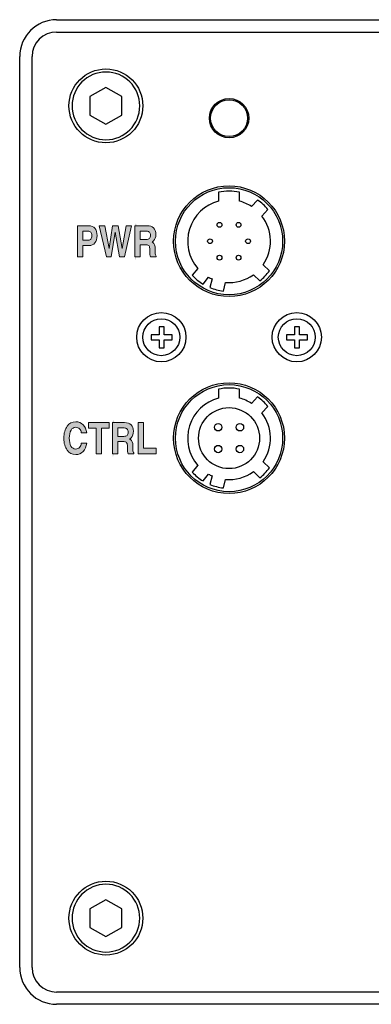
# Model space of a CAD drawing. Header units: millimetres. Extents: x 43 to 2527, y 45 to 1953.
# Tile 21 of 26: x 338 to 367, y 218 to 298. Entities that reach past the tile are written whole.
import ezdxf

# ---------------------------------------------------------------- set-up
doc = ezdxf.new("R2010")
doc.units = ezdxf.units.MM
doc.layers.add('1', color=7, linetype='Continuous')
doc.layers.add('Layer 1', color=7, linetype='Continuous')

msp = doc.modelspace()

# ---------------------------------------------------------------- hatches: boundary and pattern name
at = {"layer": 'Layer 1'}
h = msp.add_hatch(color=140, dxfattribs=at)
h.dxf.hatch_style = 2
edge = h.paths.add_edge_path()
edge.add_spline(control_points=[(344.745, 279.981), (344.745, 279.981), (344.745, 279.981), (344.686, 279.785), (344.567, 279.64), (344.448, 279.495), (344.287, 279.422), (344.085, 279.422), (344.085, 279.422), (343.587, 279.422), (343.587, 279.422), (343.587, 279.422), (343.587, 278.504), (343.587, 278.504), (343.587, 278.504), (343.37, 278.504), (343.37, 278.504), (343.37, 278.504), (343.152, 278.504), (343.152, 278.504), (343.152, 278.504), (343.152, 281.036), (343.152, 281.036), (343.152, 281.036), (343.369, 281.036), (343.369, 281.036), (343.369, 281.036), (344.063, 281.036), (344.063, 281.036), (344.286, 281.036), (344.455, 280.967), (344.571, 280.83), (344.687, 280.693), (344.745, 280.492), (344.745, 280.228), (344.745, 279.981)], knot_values=[-1, 0, 0, 0, 0, 0.0001, 1, 1, 1, 2, 2, 2, 3, 3, 3, 4, 4, 4, 5, 5, 5, 6, 6, 6, 7, 7, 7, 8, 8, 8, 9, 9, 9, 10, 10, 10, 11, 11, 11, 11], degree=3, periodic=0)
edge = h.paths.add_edge_path()
edge.add_spline(control_points=[(343.587, 279.858), (343.587, 279.858), (343.587, 279.858), (344.02, 279.858), (344.02, 279.858), (344.119, 279.858), (344.192, 279.888), (344.239, 279.948), (344.286, 280.009), (344.309, 280.101), (344.309, 280.226), (344.309, 280.353), (344.284, 280.446), (344.233, 280.506), (344.181, 280.567), (344.103, 280.597), (343.997, 280.597), (343.997, 280.597), (343.587, 280.597), (343.587, 280.597), (343.587, 280.597), (343.587, 279.858), (343.587, 279.858), (343.587, 279.858)], knot_values=[-1, 0, 0, 0, 0, 0.0001, 1, 1, 1, 2, 2, 2, 3, 3, 3, 4, 4, 4, 5, 5, 5, 6, 6, 6, 7, 7, 7, 7], degree=3, periodic=0)
h = msp.add_hatch(color=140, dxfattribs=at)
h.dxf.hatch_style = 2
h.paths.add_polyline_path([(345.496, 278.504), (344.909, 281.036), (345.136, 281.036), (345.365, 281.036), (345.713, 279.193), (345.714, 279.193), (345.997, 281.036), (346.225, 281.036), (346.452, 281.036), (346.767, 279.184), (346.767, 279.184), (347.114, 281.036), (347.332, 281.036), (347.549, 281.036), (346.969, 278.504), (346.762, 278.504), (346.555, 278.504), (346.225, 280.504), (346.224, 280.504), (345.896, 278.504), (345.696, 278.504)])
h = msp.add_hatch(color=140, dxfattribs=at)
h.dxf.hatch_style = 2
edge = h.paths.add_edge_path()
edge.add_spline(control_points=[(349.03, 279.238), (349.03, 279.238), (349.03, 279.238), (349.008, 279.338), (348.962, 279.399), (348.916, 279.459), (348.838, 279.489), (348.727, 279.489), (348.727, 279.489), (348.247, 279.489), (348.247, 279.489), (348.247, 279.489), (348.247, 278.504), (348.247, 278.504), (348.247, 278.504), (348.03, 278.504), (348.03, 278.504), (348.03, 278.504), (347.811, 278.504), (347.811, 278.504), (347.811, 278.504), (347.811, 281.036), (347.811, 281.036), (347.811, 281.036), (348.028, 281.036), (348.028, 281.036), (348.028, 281.036), (348.795, 281.036), (348.795, 281.036), (349.029, 281.036), (349.207, 280.976), (349.33, 280.855), (349.452, 280.735), (349.513, 280.559), (349.513, 280.328), (349.513, 280.106), (349.452, 279.933), (349.329, 279.808), (349.292, 279.77), (349.251, 279.738), (349.205, 279.713), (349.225, 279.703), (349.244, 279.691), (349.26, 279.679), (349.395, 279.577), (349.463, 279.405), (349.463, 279.164), (349.463, 279.164), (349.463, 278.879), (349.463, 278.879), (349.463, 278.773), (349.469, 278.699), (349.48, 278.657), (349.492, 278.616), (349.515, 278.587), (349.549, 278.569), (349.549, 278.569), (349.549, 278.506), (349.549, 278.506), (349.549, 278.506), (349.075, 278.506), (349.075, 278.506), (349.061, 278.553), (349.048, 278.619), (349.039, 278.705), (349.029, 278.792), (349.024, 278.874), (349.025, 278.952), (349.025, 278.952), (349.027, 279.096), (349.027, 279.096), (349.03, 279.238)], knot_values=[-1, 0, 0, 0, 0, 0.0001, 1, 1, 1, 2, 2, 2, 3, 3, 3, 4, 4, 4, 5, 5, 5, 6, 6, 6, 7, 7, 7, 8, 8, 8, 9, 9, 9, 10, 10, 10, 11, 11, 11, 12, 12, 12, 13, 13, 13, 14, 14, 14, 15, 15, 15, 16, 16, 16, 17, 17, 17, 18, 18, 18, 19, 19, 19, 20, 20, 20, 21, 21, 21, 22, 22, 22, 23, 23, 23, 23], degree=3, periodic=0)
edge = h.paths.add_edge_path()
edge.add_spline(control_points=[(348.247, 279.913), (348.247, 279.913), (348.247, 279.913), (348.745, 279.913), (348.745, 279.913), (348.857, 279.913), (348.941, 279.941), (348.995, 279.996), (349.05, 280.052), (349.077, 280.138), (349.077, 280.254), (349.077, 280.37), (349.052, 280.456), (349.001, 280.512), (348.951, 280.569), (348.874, 280.597), (348.769, 280.597), (348.769, 280.597), (348.247, 280.597), (348.247, 280.597), (348.247, 280.597), (348.247, 279.913), (348.247, 279.913), (348.247, 279.913)], knot_values=[-1, 0, 0, 0, 0, 0.0001, 1, 1, 1, 2, 2, 2, 3, 3, 3, 4, 4, 4, 5, 5, 5, 6, 6, 6, 7, 7, 7, 7], degree=3, periodic=0)
h = msp.add_hatch(color=140, dxfattribs=at)
h.dxf.hatch_style = 2
edge = h.paths.add_edge_path()
edge.add_spline(control_points=[(342.849, 264.656), (342.849, 264.656), (342.849, 264.656), (342.721, 264.576), (342.626, 264.417), (342.531, 264.258), (342.483, 264.043), (342.483, 263.772), (342.483, 263.502), (342.53, 263.288), (342.625, 263.13), (342.72, 262.971), (342.848, 262.892), (343.01, 262.892), (343.133, 262.892), (343.235, 262.935), (343.317, 263.022), (343.398, 263.109), (343.447, 263.226), (343.463, 263.374), (343.463, 263.374), (343.899, 263.374), (343.899, 263.374), (343.868, 263.088), (343.772, 262.861), (343.612, 262.694), (343.452, 262.526), (343.251, 262.442), (343.01, 262.442), (342.715, 262.442), (342.481, 262.562), (342.308, 262.801), (342.134, 263.041), (342.047, 263.364), (342.047, 263.772), (342.047, 264.181), (342.134, 264.505), (342.308, 264.745), (342.481, 264.985), (342.715, 265.105), (343.01, 265.105), (343.253, 265.105), (343.454, 265.024), (343.614, 264.863), (343.774, 264.701), (343.869, 264.481), (343.899, 264.205), (343.899, 264.205), (343.463, 264.205), (343.463, 264.205), (343.448, 264.344), (343.4, 264.453), (343.319, 264.534), (343.237, 264.615), (343.134, 264.656), (343.01, 264.656), (342.849, 264.656)], knot_values=[-1, 0, 0, 0, 0, 0.0001, 1, 1, 1, 2, 2, 2, 3, 3, 3, 4, 4, 4, 5, 5, 5, 6, 6, 6, 7, 7, 7, 8, 8, 8, 9, 9, 9, 10, 10, 10, 11, 11, 11, 12, 12, 12, 13, 13, 13, 14, 14, 14, 15, 15, 15, 16, 16, 16, 17, 17, 17, 18, 18, 18, 18], degree=3, periodic=0)
h = msp.add_hatch(color=140, dxfattribs=at)
h.dxf.hatch_style = 2
h.paths.add_polyline_path([(344.674, 264.59), (344.047, 264.59), (344.047, 264.814), (344.047, 265.04), (345.737, 265.04), (345.737, 264.816), (345.737, 264.59), (345.11, 264.59), (345.11, 262.508), (344.893, 262.508), (344.674, 262.508)])
h = msp.add_hatch(color=140, dxfattribs=at)
h.dxf.hatch_style = 2
edge = h.paths.add_edge_path()
edge.add_spline(control_points=[(347.212, 263.242), (347.212, 263.242), (347.212, 263.242), (347.19, 263.342), (347.144, 263.403), (347.098, 263.463), (347.02, 263.493), (346.91, 263.493), (346.91, 263.493), (346.43, 263.493), (346.43, 263.493), (346.43, 263.493), (346.43, 262.508), (346.43, 262.508), (346.43, 262.508), (346.213, 262.508), (346.213, 262.508), (346.213, 262.508), (345.994, 262.508), (345.994, 262.508), (345.994, 262.508), (345.994, 265.04), (345.994, 265.04), (345.994, 265.04), (346.211, 265.04), (346.211, 265.04), (346.211, 265.04), (346.977, 265.04), (346.977, 265.04), (347.212, 265.04), (347.39, 264.98), (347.512, 264.859), (347.634, 264.738), (347.696, 264.563), (347.696, 264.332), (347.696, 264.11), (347.634, 263.937), (347.511, 263.812), (347.474, 263.774), (347.433, 263.742), (347.387, 263.717), (347.408, 263.707), (347.426, 263.695), (347.442, 263.683), (347.578, 263.58), (347.646, 263.409), (347.646, 263.168), (347.646, 263.168), (347.646, 262.883), (347.646, 262.883), (347.646, 262.777), (347.651, 262.702), (347.663, 262.661), (347.674, 262.62), (347.697, 262.59), (347.732, 262.573), (347.732, 262.573), (347.732, 262.51), (347.732, 262.51), (347.732, 262.51), (347.258, 262.51), (347.258, 262.51), (347.243, 262.557), (347.231, 262.623), (347.221, 262.709), (347.211, 262.795), (347.207, 262.878), (347.208, 262.956), (347.208, 262.956), (347.21, 263.1), (347.21, 263.1), (347.212, 263.242)], knot_values=[-1, 0, 0, 0, 0, 0.0001, 1, 1, 1, 2, 2, 2, 3, 3, 3, 4, 4, 4, 5, 5, 5, 6, 6, 6, 7, 7, 7, 8, 8, 8, 9, 9, 9, 10, 10, 10, 11, 11, 11, 12, 12, 12, 13, 13, 13, 14, 14, 14, 15, 15, 15, 16, 16, 16, 17, 17, 17, 18, 18, 18, 19, 19, 19, 20, 20, 20, 21, 21, 21, 22, 22, 22, 23, 23, 23, 23], degree=3, periodic=0)
edge = h.paths.add_edge_path()
edge.add_spline(control_points=[(346.43, 263.917), (346.43, 263.917), (346.43, 263.917), (346.927, 263.917), (346.927, 263.917), (347.04, 263.917), (347.123, 263.945), (347.178, 264), (347.233, 264.056), (347.26, 264.142), (347.26, 264.258), (347.26, 264.374), (347.234, 264.46), (347.184, 264.516), (347.133, 264.573), (347.056, 264.601), (346.952, 264.601), (346.952, 264.601), (346.43, 264.601), (346.43, 264.601), (346.43, 264.601), (346.43, 263.917), (346.43, 263.917), (346.43, 263.917)], knot_values=[-1, 0, 0, 0, 0, 0.0001, 1, 1, 1, 2, 2, 2, 3, 3, 3, 4, 4, 4, 5, 5, 5, 6, 6, 6, 7, 7, 7, 7], degree=3, periodic=0)
h = msp.add_hatch(color=140, dxfattribs=at)
h.dxf.hatch_style = 2
h.paths.add_polyline_path([(348.082, 262.508), (348.082, 265.04), (348.299, 265.04), (348.517, 265.04), (348.517, 262.957), (349.549, 262.957), (349.549, 262.733), (349.549, 262.508)])

# ---------------------------------------------------------------- linework, layer by layer
at = {"layer": '1', "color": 2, "linetype": 'Continuous'}
for p, q in [((341.46, 297.774), (415.46, 297.774)), ((341.46, 296.774), (415.46, 296.774)), ((338.46, 220.774), (338.46, 294.774)), ((339.46, 220.774), (339.46, 294.774)), ((345.46, 292.274), (344.161, 291.524)), ((346.759, 291.524), (345.46, 292.274)), ((344.161, 291.524), (344.161, 290.024)), ((346.759, 290.024), (346.759, 291.524)), ((344.161, 290.024), (345.46, 289.274)), ((345.46, 289.274), (346.759, 290.024)), ((354.611, 283.756), (354.611, 283.028)), ((356.31, 283.028), (356.31, 283.756)), ((357.781, 283.119), (357.295, 282.593)), ((358.127, 281.824), (358.613, 282.35)), ((358.74, 277.363), (358.228, 277.863)), ((352.924, 277.566), (352.471, 277.011)), ((353.348, 276.294), (353.801, 276.849)), ((357.436, 277.053), (357.949, 276.552)), ((354.081, 276.707), (353.901, 276.014)), ((354.998, 275.73), (355.177, 276.423)), ((349.785, 272.824), (349.785, 272.174)), ((350.185, 272.824), (349.785, 272.824)), ((350.185, 272.174), (350.185, 272.824)), ((360.785, 272.824), (360.785, 272.174)), ((361.185, 272.824), (360.785, 272.824)), ((361.185, 272.174), (361.185, 272.824)), ((349.135, 272.174), (349.135, 271.774)), ((349.785, 272.174), (349.135, 272.174)), ((350.835, 272.174), (350.185, 272.174)), ((350.835, 271.774), (350.835, 272.174)), ((360.135, 272.174), (360.135, 271.774)), ((360.785, 272.174), (360.135, 272.174)), ((361.835, 272.174), (361.185, 272.174)), ((361.835, 271.774), (361.835, 272.174)), ((349.135, 271.774), (349.785, 271.774)), ((349.785, 271.774), (349.785, 271.124)), ((350.185, 271.774), (350.835, 271.774)), ((350.185, 271.124), (350.185, 271.774)), ((360.135, 271.774), (360.785, 271.774)), ((360.785, 271.774), (360.785, 271.124)), ((361.185, 271.774), (361.835, 271.774)), ((361.185, 271.124), (361.185, 271.774)), ((349.785, 271.124), (350.185, 271.124)), ((360.785, 271.124), (361.185, 271.124)), ((354.611, 267.756), (354.611, 267.028)), ((356.31, 267.028), (356.31, 267.756)), ((357.781, 267.119), (357.295, 266.593)), ((358.127, 265.824), (358.613, 266.35)), ((358.74, 261.363), (358.228, 261.863)), ((352.924, 261.566), (352.471, 261.011)), ((353.348, 260.294), (353.801, 260.849)), ((357.436, 261.053), (357.949, 260.552)), ((354.081, 260.707), (353.901, 260.014)), ((354.998, 259.73), (355.177, 260.423)), ((345.46, 226.274), (344.161, 225.524)), ((346.759, 225.524), (345.46, 226.274)), ((344.161, 225.524), (344.161, 224.024)), ((346.759, 224.024), (346.759, 225.524)), ((344.161, 224.024), (345.46, 223.274)), ((345.46, 223.274), (346.759, 224.024)), ((415.46, 218.774), (341.46, 218.774)), ((415.46, 217.774), (341.46, 217.774))]:
    msp.add_line(p, q, dxfattribs=at)
for centre, radius in [((345.46, 290.774), 3), ((355.46, 289.774), 1.6), ((355.46, 289.774), 1.5), ((355.46, 279.774), 4.5), ((355.46, 279.774), 4.35), ((354.688, 281.111), 0.196), ((356.232, 281.111), 0.196), ((353.917, 279.774), 0.196), ((357.004, 279.774), 0.196), ((354.688, 278.437), 0.196), ((356.232, 278.437), 0.196), ((349.96, 271.974), 2), ((360.96, 271.974), 2), ((349.96, 271.974), 1.5), ((360.96, 271.974), 1.5), ((355.46, 263.774), 4.5), ((355.46, 263.774), 4.35), ((355.46, 263.774), 2.478), ((354.576, 264.658), 0.3), ((356.344, 264.658), 0.3), ((354.576, 262.89), 0.3), ((356.344, 262.89), 0.3), ((345.46, 224.774), 3)]:
    msp.add_circle(centre, radius, dxfattribs=at)
for centre, radius, start, end in [((341.46, 294.774), 3, 90, 180), ((341.46, 294.774), 2, 90, 180), ((345.46, 290.774), 2.75, 0, 180), ((345.46, 290.774), 2.75, 180, 0), ((355.46, 279.774), 4.071, 77.95408, 102.04593), ((355.46, 279.774), 3.363, 104.63329, 221.04826), ((355.46, 279.774), 3.363, 56.93549, 75.36671), ((355.46, 279.774), 4.071, 39.24193, 55.23699), ((355.46, 279.774), 3.363, 325.37461, 37.54343), ((355.46, 279.774), 4.071, 222.74676, 238.74182), ((355.46, 279.774), 3.363, 240.44032, 245.78237), ((355.46, 279.774), 3.363, 265.17442, 305.98255), ((355.46, 279.774), 4.071, 307.68105, 323.67611), ((355.46, 279.774), 4.071, 247.48086, 263.47593), ((355.46, 263.774), 4.071, 77.95408, 102.04593), ((355.46, 263.774), 3.363, 104.63329, 221.04826), ((355.46, 263.774), 3.363, 56.93549, 75.36671), ((355.46, 263.774), 4.071, 39.24193, 55.23699), ((355.46, 263.774), 3.363, 325.37461, 37.54343), ((355.46, 263.774), 4.071, 222.74676, 238.74182), ((355.46, 263.774), 3.363, 240.44032, 245.78237), ((355.46, 263.774), 3.363, 265.17442, 305.98255), ((355.46, 263.774), 4.071, 307.68105, 323.67611), ((355.46, 263.774), 4.071, 247.48086, 263.47593), ((345.46, 224.774), 2.75, 0, 180), ((345.46, 224.774), 2.75, 180, 0), ((341.46, 220.774), 3, 180, 270), ((341.46, 220.774), 2, 180, 270)]:
    msp.add_arc(centre, radius, start, end, dxfattribs=at)
at = {"layer": 'Layer 1', "color": 140, "lineweight": 0}
for p, q in [((345.496, 278.504), (344.909, 281.036)), ((344.909, 281.036), (345.136, 281.036)), ((345.136, 281.036), (345.365, 281.036)), ((345.365, 281.036), (345.713, 279.193)), ((345.714, 279.193), (345.997, 281.036)), ((345.997, 281.036), (346.225, 281.036)), ((346.225, 281.036), (346.452, 281.036)), ((346.452, 281.036), (346.767, 279.184)), ((346.767, 279.184), (347.114, 281.036)), ((347.549, 281.036), (346.969, 278.504)), ((347.114, 281.036), (347.332, 281.036)), ((347.332, 281.036), (347.549, 281.036)), ((346.224, 280.504), (345.896, 278.504)), ((346.225, 280.504), (346.224, 280.504)), ((346.555, 278.504), (346.225, 280.504)), ((345.696, 278.504), (345.496, 278.504)), ((345.896, 278.504), (345.696, 278.504)), ((345.713, 279.193), (345.714, 279.193)), ((346.762, 278.504), (346.555, 278.504)), ((346.969, 278.504), (346.762, 278.504)), ((346.767, 279.184), (346.767, 279.184)), ((344.047, 264.814), (344.047, 265.04)), ((344.047, 265.04), (345.737, 265.04)), ((344.047, 264.59), (344.047, 264.814)), ((345.737, 265.04), (345.737, 264.816)), ((345.737, 264.816), (345.737, 264.59)), ((348.082, 262.508), (348.082, 265.04)), ((348.082, 265.04), (348.299, 265.04)), ((348.299, 265.04), (348.517, 265.04)), ((348.517, 265.04), (348.517, 262.957)), ((344.674, 264.59), (344.047, 264.59)), ((344.674, 262.508), (344.674, 264.59)), ((345.737, 264.59), (345.11, 264.59)), ((345.11, 264.59), (345.11, 262.508)), ((344.893, 262.508), (344.674, 262.508)), ((345.11, 262.508), (344.893, 262.508)), ((349.549, 262.508), (348.082, 262.508)), ((348.517, 262.957), (349.549, 262.957)), ((349.549, 262.957), (349.549, 262.733)), ((349.549, 262.733), (349.549, 262.508))]:
    msp.add_line(p, q, dxfattribs=at)
for points in [[(343.152, 281.036), (343.152, 281.036), (343.369, 281.036), (343.369, 281.036)], [(343.152, 278.504), (343.152, 278.504), (343.152, 281.036), (343.152, 281.036)], [(343.369, 281.036), (343.369, 281.036), (344.063, 281.036), (344.063, 281.036)], [(344.063, 281.036), (344.286, 281.036), (344.455, 280.967), (344.571, 280.83)], [(347.811, 281.036), (347.811, 281.036), (348.028, 281.036), (348.028, 281.036)], [(347.811, 278.504), (347.811, 278.504), (347.811, 281.036), (347.811, 281.036)], [(348.028, 281.036), (348.028, 281.036), (348.795, 281.036), (348.795, 281.036)], [(343.997, 280.597), (343.997, 280.597), (343.587, 280.597), (343.587, 280.597)], [(343.587, 280.597), (343.587, 280.597), (343.587, 279.858), (343.587, 279.858)], [(344.233, 280.506), (344.181, 280.567), (344.103, 280.597), (343.997, 280.597)], [(348.769, 280.597), (348.769, 280.597), (348.247, 280.597), (348.247, 280.597)], [(348.247, 280.597), (348.247, 280.597), (348.247, 279.913), (348.247, 279.913)], [(349.001, 280.512), (348.951, 280.569), (348.874, 280.597), (348.769, 280.597)], [(343.587, 279.858), (343.587, 279.858), (344.02, 279.858), (344.02, 279.858)], [(344.085, 279.422), (344.085, 279.422), (343.587, 279.422), (343.587, 279.422)], [(343.587, 279.422), (343.587, 279.422), (343.587, 278.504), (343.587, 278.504)], [(344.02, 279.858), (344.119, 279.858), (344.192, 279.888), (344.239, 279.948)], [(348.247, 279.913), (348.247, 279.913), (348.745, 279.913), (348.745, 279.913)], [(348.727, 279.489), (348.727, 279.489), (348.247, 279.489), (348.247, 279.489)], [(348.247, 279.489), (348.247, 279.489), (348.247, 278.504), (348.247, 278.504)], [(348.962, 279.399), (348.916, 279.459), (348.838, 279.489), (348.727, 279.489)], [(348.745, 279.913), (348.857, 279.913), (348.941, 279.941), (348.995, 279.996)], [(349.027, 279.096), (349.03, 279.238), (349.008, 279.338), (348.962, 279.399)], [(349.329, 279.808), (349.292, 279.77), (349.251, 279.738), (349.205, 279.713)], [(349.205, 279.713), (349.225, 279.703), (349.244, 279.691), (349.26, 279.679)], [(349.26, 279.679), (349.395, 279.577), (349.463, 279.405), (349.463, 279.164)], [(343.37, 278.504), (343.37, 278.504), (343.152, 278.504), (343.152, 278.504)], [(343.587, 278.504), (343.587, 278.504), (343.37, 278.504), (343.37, 278.504)], [(348.03, 278.504), (348.03, 278.504), (347.811, 278.504), (347.811, 278.504)], [(348.247, 278.504), (348.247, 278.504), (348.03, 278.504), (348.03, 278.504)], [(349.039, 278.705), (349.029, 278.792), (349.024, 278.874), (349.025, 278.952)], [(349.025, 278.952), (349.025, 278.952), (349.027, 279.096), (349.027, 279.096)], [(349.075, 278.506), (349.061, 278.553), (349.048, 278.619), (349.039, 278.705)], [(349.549, 278.506), (349.549, 278.506), (349.075, 278.506), (349.075, 278.506)], [(349.463, 279.164), (349.463, 279.164), (349.463, 278.879), (349.463, 278.879)], [(349.463, 278.879), (349.463, 278.773), (349.469, 278.699), (349.48, 278.657)], [(349.48, 278.657), (349.492, 278.616), (349.515, 278.587), (349.549, 278.569)], [(349.549, 278.569), (349.549, 278.569), (349.549, 278.506), (349.549, 278.506)], [(345.994, 265.04), (345.994, 265.04), (346.211, 265.04), (346.211, 265.04)], [(345.994, 262.508), (345.994, 262.508), (345.994, 265.04), (345.994, 265.04)], [(346.211, 265.04), (346.211, 265.04), (346.977, 265.04), (346.977, 265.04)], [(343.463, 264.205), (343.448, 264.344), (343.4, 264.453), (343.319, 264.534)], [(343.899, 264.205), (343.899, 264.205), (343.463, 264.205), (343.463, 264.205)], [(346.952, 264.601), (346.952, 264.601), (346.43, 264.601), (346.43, 264.601)], [(346.43, 264.601), (346.43, 264.601), (346.43, 263.917), (346.43, 263.917)], [(346.927, 263.917), (347.04, 263.917), (347.123, 263.945), (347.178, 264)], [(347.184, 264.516), (347.133, 264.573), (347.056, 264.601), (346.952, 264.601)], [(343.317, 263.022), (343.398, 263.109), (343.447, 263.226), (343.463, 263.374)], [(343.463, 263.374), (343.463, 263.374), (343.899, 263.374), (343.899, 263.374)], [(346.43, 263.917), (346.43, 263.917), (346.927, 263.917), (346.927, 263.917)], [(346.91, 263.493), (346.91, 263.493), (346.43, 263.493), (346.43, 263.493)], [(346.43, 263.493), (346.43, 263.493), (346.43, 262.508), (346.43, 262.508)], [(347.144, 263.403), (347.098, 263.463), (347.02, 263.493), (346.91, 263.493)], [(347.21, 263.1), (347.212, 263.242), (347.19, 263.342), (347.144, 263.403)], [(347.511, 263.812), (347.474, 263.774), (347.433, 263.742), (347.387, 263.717)], [(347.387, 263.717), (347.408, 263.707), (347.426, 263.695), (347.442, 263.683)], [(347.442, 263.683), (347.578, 263.58), (347.646, 263.409), (347.646, 263.168)], [(346.213, 262.508), (346.213, 262.508), (345.994, 262.508), (345.994, 262.508)], [(346.43, 262.508), (346.43, 262.508), (346.213, 262.508), (346.213, 262.508)], [(347.221, 262.709), (347.211, 262.795), (347.207, 262.878), (347.208, 262.956)], [(347.208, 262.956), (347.208, 262.956), (347.21, 263.1), (347.21, 263.1)], [(347.258, 262.51), (347.243, 262.557), (347.231, 262.623), (347.221, 262.709)], [(347.732, 262.51), (347.732, 262.51), (347.258, 262.51), (347.258, 262.51)], [(347.646, 263.168), (347.646, 263.168), (347.646, 262.883), (347.646, 262.883)], [(347.646, 262.883), (347.646, 262.777), (347.651, 262.702), (347.663, 262.661)], [(347.663, 262.661), (347.674, 262.62), (347.697, 262.59), (347.732, 262.573)], [(347.732, 262.573), (347.732, 262.573), (347.732, 262.51), (347.732, 262.51)]]:
    msp.add_open_spline(points, degree=3, dxfattribs=at)
for points, knots in [([(344.571, 280.83), (344.687, 280.693), (344.745, 280.492), (344.745, 280.228), (344.745, 279.981), (344.686, 279.785), (344.567, 279.64), (344.448, 279.495), (344.287, 279.422), (344.085, 279.422)], [3, 3, 3, 3, 4, 4, 4, 5, 5, 5, 6, 6, 6, 6]), ([(348.795, 281.036), (349.029, 281.036), (349.207, 280.976), (349.33, 280.855), (349.452, 280.735), (349.513, 280.559), (349.513, 280.328), (349.513, 280.106), (349.452, 279.933), (349.329, 279.808)], [2, 2, 2, 2, 3, 3, 3, 4, 4, 4, 5, 5, 5, 5]), ([(344.239, 279.948), (344.286, 280.009), (344.309, 280.101), (344.309, 280.226), (344.309, 280.353), (344.284, 280.446), (344.233, 280.506)], [2, 2, 2, 2, 3, 3, 3, 4, 4, 4, 4]), ([(348.995, 279.996), (349.05, 280.052), (349.077, 280.138), (349.077, 280.254), (349.077, 280.37), (349.052, 280.456), (349.001, 280.512)], [2, 2, 2, 2, 3, 3, 3, 4, 4, 4, 4]), ([(342.308, 264.745), (342.481, 264.985), (342.715, 265.105), (343.01, 265.105), (343.253, 265.105), (343.454, 265.024), (343.614, 264.863), (343.774, 264.701), (343.869, 264.481), (343.899, 264.205)], [5, 5, 5, 5, 6, 6, 6, 7, 7, 7, 8, 8, 8, 8]), ([(346.977, 265.04), (347.212, 265.04), (347.39, 264.98), (347.512, 264.859), (347.634, 264.738), (347.696, 264.563), (347.696, 264.332), (347.696, 264.11), (347.634, 263.937), (347.511, 263.812)], [2, 2, 2, 2, 3, 3, 3, 4, 4, 4, 5, 5, 5, 5]), ([(342.308, 262.801), (342.134, 263.041), (342.047, 263.364), (342.047, 263.772), (342.047, 264.181), (342.134, 264.505), (342.308, 264.745)], [3, 3, 3, 3, 4, 4, 4, 5, 5, 5, 5]), ([(342.626, 264.417), (342.531, 264.258), (342.483, 264.043), (342.483, 263.772), (342.483, 263.502), (342.53, 263.288), (342.625, 263.13), (342.72, 262.971), (342.848, 262.892), (343.01, 262.892), (343.133, 262.892), (343.235, 262.935), (343.317, 263.022)], [12, 12, 12, 12, 13, 13, 13, 14, 14, 14, 15, 15, 15, 16, 16, 16, 16]), ([(343.319, 264.534), (343.237, 264.615), (343.134, 264.656), (343.01, 264.656), (342.849, 264.656), (342.721, 264.576), (342.626, 264.417)], [10, 10, 10, 10, 11, 11, 11, 12, 12, 12, 12]), ([(347.178, 264), (347.233, 264.056), (347.26, 264.142), (347.26, 264.258), (347.26, 264.374), (347.234, 264.46), (347.184, 264.516)], [2, 2, 2, 2, 3, 3, 3, 4, 4, 4, 4]), ([(343.899, 263.374), (343.868, 263.088), (343.772, 262.861), (343.612, 262.694), (343.452, 262.526), (343.251, 262.442), (343.01, 262.442), (342.715, 262.442), (342.481, 262.562), (342.308, 262.801)], [0, 0, 0, 0, 1, 1, 1, 2, 2, 2, 3, 3, 3, 3])]:
    msp.add_open_spline(points, degree=3, knots=knots, dxfattribs=at)

doc.saveas('drawing.dxf')
